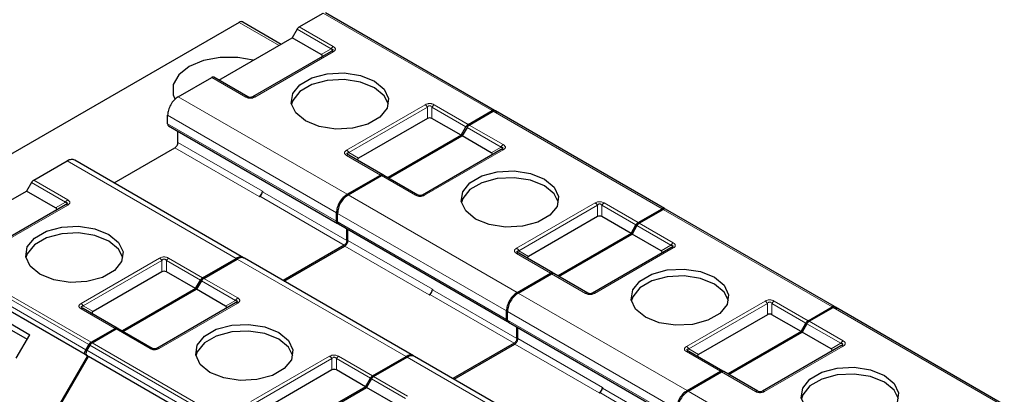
# Model space of a CAD drawing. Header units: millimetres. Extents: x 5 to 418, y 2 to 292.
# Tile 37 of 42: x 342 to 368, y 151 to 161. Entities that reach past the tile are written whole.
import ezdxf

# ---------------------------------------------------------------- set-up
doc = ezdxf.new("R2010")
doc.units = ezdxf.units.MM

msp = doc.modelspace()

# ---------------------------------------------------------------- linework, layer by layer
at = {"color": 7, "linetype": 'Continuous', "lineweight": 25}
for p, q in [((349.3464, 161.0628), (349.9832, 161.4304)), ((354.5404, 158.8402), (350.0432, 161.4364)), ((347.746, 161.1836), (335.8859, 154.3369)), ((347.846, 161.1935), (348.8649, 160.6052)), ((349.2864, 160.9995), (349.1557, 160.7731)), ((347.2041, 159.6464), (349.1557, 160.7731)), ((349.9301, 160.326), (349.1557, 160.7731)), ((350.1915, 160.4077), (348.0985, 159.1994)), ((350.2091, 160.4189), (350.1971, 160.4104)), ((346.1222, 159.2015), (347.0134, 159.716)), ((347.9785, 159.1994), (347.0734, 159.7219)), ((345.8394, 158.483), (345.8394, 158.7116)), ((352.7585, 158.6239), (350.9269, 157.5666)), ((353.6529, 158.1769), (352.8785, 158.6239)), ((353.8436, 158.4666), (354.4804, 158.8343)), ((353.8719, 158.4503), (354.5087, 158.8179)), ((354.5404, 158.8402), (354.6198, 158.7944)), ((359.0659, 156.2277), (354.5687, 158.8239)), ((345.8632, 158.4287), (350.3625, 155.8313)), ((353.6529, 158.1769), (353.7836, 158.4033)), ((353.8119, 158.387), (353.6812, 158.1606)), ((346.1151, 157.989), (346.1151, 158.2832)), ((353.6529, 158.1769), (351.7013, 157.0503)), ((351.7296, 157.0339), (353.6812, 158.1606)), ((354.4556, 157.7135), (353.6812, 158.1606)), ((344.4152, 156.9096), (346.0303, 157.842)), ((351.5706, 157.1257), (350.6655, 157.6482)), ((354.717, 157.7952), (352.624, 156.5869)), ((354.7346, 157.8064), (354.7226, 157.7979)), ((342.2753, 156.9808), (343.1665, 157.4952)), ((347.864, 154.9187), (343.3661, 157.5152)), ((350.6194, 156.6053), (351.5106, 157.1198)), ((350.6477, 156.589), (351.5389, 157.1035)), ((352.504, 156.5869), (351.5989, 157.1094)), ((342.2153, 156.9174), (342.0846, 156.691)), ((340.133, 155.5644), (342.0846, 156.691)), ((342.859, 156.244), (342.0846, 156.691)), ((348.2789, 156.5439), (348.293, 156.5521)), ((348.3637, 156.6909), (348.3637, 156.6745)), ((343.1204, 156.3257), (341.0274, 155.1174)), ((350.3366, 155.8868), (350.3366, 156.1155)), ((350.3649, 155.8705), (350.3649, 156.0991)), ((357.284, 156.0114), (355.4524, 154.9541)), ((358.1784, 155.5644), (357.404, 156.0114)), ((358.3691, 155.8541), (359.0059, 156.2218)), ((358.3974, 155.8378), (359.0342, 156.2054)), ((359.0659, 156.2277), (359.1453, 156.1819)), ((363.5914, 153.6152), (359.0942, 156.2114)), ((350.3886, 155.8162), (354.888, 153.2187)), ((358.1784, 155.5644), (358.3091, 155.7908)), ((358.3374, 155.7745), (358.2067, 155.5481)), ((350.6123, 155.3765), (350.6123, 155.687)), ((350.6406, 155.3765), (350.6406, 155.6707)), ((358.1784, 155.5644), (356.2268, 154.4378)), ((356.2551, 154.4214), (358.2067, 155.5481)), ((358.9811, 155.101), (358.2067, 155.5481)), ((350.5416, 155.254), (348.9124, 154.3134)), ((348.9407, 154.2971), (350.5558, 155.2295)), ((359.2601, 155.1938), (359.2481, 155.1854)), ((356.0961, 154.5132), (355.191, 155.0357)), ((359.2425, 155.1827), (357.1494, 153.9744)), ((343.7033, 152.3077), (339.2061, 154.9039)), ((346.7725, 154.3846), (347.6637, 154.8991)), ((346.8008, 154.3683), (347.692, 154.8827)), ((352.3895, 152.3061), (347.8916, 154.9027)), ((345.6875, 154.5419), (343.8558, 153.4845)), ((346.5818, 154.0949), (345.8075, 154.5419)), ((355.1449, 153.9928), (356.0361, 154.5073)), ((355.1732, 153.9765), (356.0643, 154.491)), ((357.0294, 153.9744), (356.1243, 154.4969)), ((346.5818, 154.0949), (346.7125, 154.3213)), ((346.7408, 154.3049), (346.6101, 154.0785)), ((346.5818, 154.0949), (344.6302, 152.9682)), ((344.6585, 152.9519), (346.6101, 154.0785)), ((347.3845, 153.6315), (346.6101, 154.0785)), ((352.8044, 153.9314), (352.8185, 153.9396)), ((352.8892, 154.0784), (352.8892, 154.062)), ((340.4592, 153.8571), (342.1702, 152.8693)), ((347.6459, 153.7132), (345.5529, 152.5049)), ((340.6381, 153.5922), (342.1002, 152.7481)), ((340.6781, 153.5691), (342.1002, 152.7481)), ((343.5888, 153.5689), (343.5768, 153.5774)), ((344.4995, 153.0437), (343.5944, 153.5662)), ((354.8621, 153.2743), (354.8621, 153.5029)), ((354.8903, 153.258), (354.8903, 153.4866)), ((361.8095, 153.3989), (359.9779, 152.3416)), ((362.7039, 152.9519), (361.9295, 153.3989)), ((362.8946, 153.2416), (363.5314, 153.6093)), ((362.9229, 153.2253), (363.5597, 153.5929)), ((363.5914, 153.6152), (363.6708, 153.5694)), ((368.1169, 151.0027), (363.6197, 153.5989)), ((354.9141, 153.2037), (359.4135, 150.6062)), ((362.7039, 152.9519), (362.8346, 153.1783)), ((362.8629, 153.162), (362.7322, 152.9356)), ((341.8103, 152.246), (342.1702, 152.8693)), ((343.8027, 152.6701), (344.4395, 153.0378)), ((343.831, 152.6538), (344.4678, 153.0214)), ((345.4329, 152.5049), (344.5278, 153.0274)), ((355.1378, 152.7639), (355.1378, 153.0745)), ((355.1661, 152.764), (355.1661, 153.0582)), ((362.7039, 152.9519), (360.7523, 151.8253)), ((360.7805, 151.8089), (362.7322, 152.9356)), ((363.5065, 152.4885), (362.7322, 152.9356)), ((343.6633, 152.4693), (343.7427, 152.6068)), ((343.771, 152.5905), (343.6916, 152.453)), ((355.0671, 152.6415), (353.4379, 151.7009)), ((353.4662, 151.6846), (355.0813, 152.617)), ((363.7855, 152.5813), (363.7736, 152.5729)), ((343.6633, 152.3308), (343.7033, 152.3077)), ((343.6916, 152.3144), (343.7316, 152.2913)), ((360.6215, 151.9007), (359.7164, 152.4232)), ((363.768, 152.5702), (361.6749, 151.3619)), ((343.7033, 152.3077), (341.2033, 147.9776)), ((341.2316, 147.9612), (343.7316, 152.2913)), ((348.2288, 149.6952), (343.7316, 152.2913)), ((351.298, 151.7721), (352.1892, 152.2866)), ((351.3263, 151.7558), (352.2175, 152.2702)), ((356.915, 149.6936), (352.4171, 152.2902)), ((350.2129, 151.9294), (348.3813, 150.872)), ((351.1073, 151.4824), (350.3329, 151.9294)), ((359.6704, 151.3803), (360.5615, 151.8948)), ((359.6987, 151.364), (360.5898, 151.8785)), ((361.5549, 151.3619), (360.6498, 151.8844)), ((351.1073, 151.4824), (351.238, 151.7088)), ((351.2663, 151.6924), (351.1356, 151.466)), ((351.1073, 151.4824), (349.1557, 150.3557)), ((349.184, 150.3394), (351.1356, 151.466)), ((351.91, 151.019), (351.1356, 151.466)), ((357.3299, 151.3189), (357.344, 151.3271)), ((357.4147, 151.4659), (357.4147, 151.4495))]:
    msp.add_line(p, q, dxfattribs=at)
at = {"color": 7, "linetype": 'Continuous', "lineweight": 18}
for p, q in [((354.4804, 158.8343), (349.9832, 161.4304)), ((348.8064, 160.5714), (347.746, 161.1836)), ((349.2864, 160.9995), (350.1915, 160.477)), ((349.3464, 161.0628), (350.2515, 160.5403)), ((349.9301, 160.326), (350.1915, 160.477)), ((350.2515, 160.4018), (348.1585, 159.1935)), ((347.9185, 159.1935), (347.0134, 159.716)), ((346.1222, 159.2015), (350.6194, 156.6053)), ((350.6055, 157.7809), (352.6985, 158.9891)), ((350.6655, 157.7175), (352.7585, 158.9258)), ((352.7585, 158.6239), (352.7585, 158.9258)), ((352.8785, 158.9258), (353.7836, 158.4033)), ((352.8785, 158.9258), (352.8785, 158.6239)), ((352.9385, 158.9891), (353.8436, 158.4666)), ((345.8394, 158.7116), (350.3366, 156.1155)), ((359.0059, 156.2218), (354.5087, 158.8179)), ((350.3366, 155.8868), (345.8394, 158.483)), ((353.8119, 158.387), (354.717, 157.8645)), ((353.8719, 158.4503), (354.777, 157.9278)), ((346.0303, 157.842), (348.2789, 156.5439)), ((346.1151, 157.989), (348.3637, 156.6909)), ((354.4556, 157.7135), (354.717, 157.8645)), ((351.5106, 157.1198), (350.6055, 157.6423)), ((350.6655, 157.7175), (350.9269, 157.5666)), ((354.777, 157.7893), (352.684, 156.581)), ((347.6637, 154.8991), (343.1665, 157.4952)), ((352.444, 156.581), (351.5389, 157.1035)), ((342.2153, 156.9174), (343.1204, 156.3949)), ((342.2753, 156.9808), (343.1804, 156.4583)), ((348.293, 156.5521), (350.5416, 155.254)), ((348.3637, 156.6745), (350.6123, 155.3765)), ((350.6477, 156.589), (355.1449, 153.9928)), ((343.1804, 156.3197), (341.0874, 155.1114)), ((342.859, 156.244), (343.1204, 156.3949)), ((355.131, 155.1684), (357.224, 156.3766)), ((355.191, 155.105), (357.284, 156.3133)), ((357.284, 156.0114), (357.284, 156.3133)), ((357.404, 156.3133), (358.3091, 155.7908)), ((357.404, 156.3133), (357.404, 156.0114)), ((357.464, 156.3766), (358.3691, 155.8541)), ((350.3649, 156.0991), (354.8621, 153.5029)), ((363.5314, 153.6093), (359.0342, 156.2054)), ((354.8621, 153.2743), (350.3649, 155.8705)), ((358.3374, 155.7745), (359.2425, 155.252)), ((358.3974, 155.8378), (359.3025, 155.3153)), ((339.2455, 155.203), (343.7427, 152.6068)), ((339.3055, 155.2663), (343.8027, 152.6701)), ((350.5558, 155.2295), (352.8044, 153.9314)), ((350.6406, 155.3765), (352.8892, 154.0784)), ((358.9811, 155.101), (359.2425, 155.252)), ((339.1661, 155.0655), (343.6633, 152.4693)), ((356.0361, 154.5073), (355.131, 155.0298)), ((355.191, 155.105), (355.4524, 154.9541)), ((359.3025, 155.1768), (357.2094, 153.9685)), ((343.6633, 152.3308), (339.1661, 154.927)), ((343.5344, 153.6988), (345.6275, 154.9071)), ((343.5944, 153.6355), (345.6875, 154.8438)), ((345.6875, 154.5419), (345.6875, 154.8438)), ((345.8075, 154.8438), (346.7125, 154.3213)), ((345.8075, 154.8438), (345.8075, 154.5419)), ((345.8675, 154.9071), (346.7725, 154.3846)), ((352.1892, 152.2866), (347.692, 154.8827)), ((356.9694, 153.9685), (356.0643, 154.491)), ((346.7408, 154.3049), (347.6459, 153.7824)), ((346.8008, 154.3683), (347.7059, 153.8458)), ((352.8185, 153.9396), (355.0671, 152.6415)), ((352.8892, 154.062), (355.1378, 152.7639)), ((355.1732, 153.9765), (359.6704, 151.3803)), ((343.5944, 153.6355), (343.8558, 153.4845)), ((347.7059, 153.7072), (345.6129, 152.4989)), ((347.3845, 153.6315), (347.6459, 153.7824)), ((359.6564, 152.5558), (361.7495, 153.7641)), ((359.7164, 152.4925), (361.8095, 153.7008)), ((361.8095, 153.3989), (361.8095, 153.7008)), ((361.9295, 153.7008), (362.8346, 153.1783)), ((361.9295, 153.7008), (361.9295, 153.3989)), ((361.9895, 153.7641), (362.8946, 153.2416)), ((344.4395, 153.0378), (343.5344, 153.5603)), ((354.8903, 153.4866), (359.3875, 150.8904)), ((368.0569, 150.9967), (363.5597, 153.5929)), ((359.3875, 150.6618), (354.8903, 153.258)), ((362.8629, 153.162), (363.768, 152.6395)), ((362.9229, 153.2253), (363.828, 152.7028)), ((345.3729, 152.4989), (344.4678, 153.0214)), ((343.771, 152.5905), (348.2682, 149.9943)), ((343.831, 152.6538), (348.3282, 150.0576)), ((355.0813, 152.617), (357.3299, 151.3189)), ((355.1661, 152.764), (357.4147, 151.4659)), ((363.5065, 152.4885), (363.768, 152.6395)), ((343.6916, 152.453), (348.1888, 149.8568)), ((348.1888, 149.7183), (343.6916, 152.3144)), ((360.5615, 151.8948), (359.6564, 152.4173)), ((359.7164, 152.4925), (359.9779, 152.3416)), ((363.828, 152.5642), (361.7349, 151.356)), ((348.0599, 151.0863), (350.1529, 152.2946)), ((348.1199, 151.023), (350.2129, 152.2313)), ((350.2129, 151.9294), (350.2129, 152.2313)), ((350.3329, 152.2313), (351.238, 151.7088)), ((350.3329, 152.2313), (350.3329, 151.9294)), ((350.3929, 152.2946), (351.298, 151.7721)), ((356.7147, 149.674), (352.2175, 152.2702)), ((361.4949, 151.356), (360.5898, 151.8785)), ((351.2663, 151.6924), (352.1714, 151.1699)), ((351.3263, 151.7558), (352.2314, 151.2333)), ((357.344, 151.3271), (359.5926, 150.029)), ((357.4147, 151.4495), (359.6633, 150.1514)), ((359.6987, 151.364), (364.1959, 148.7678))]:
    msp.add_line(p, q, dxfattribs=at)
at = {"color": 7, "linetype": 'Continuous', "lineweight": 25, "flags": 128}
for points in [[(348.1188, 160.1745), (347.7074, 160.2483), (347.2381, 160.2483), (346.7918, 160.1646), (346.4121, 160.0053), (346.1363, 159.7861), (345.9913, 159.5285), (345.9913, 159.2576), (346.0341, 159.148)], [(349.5093, 158.5606), (349.2503, 158.7741), (349.1334, 159.0259), (349.1728, 159.2855), (349.3636, 159.5218), (349.6828, 159.7061), (350.092, 159.8162), (350.5418, 159.8389), (350.9779, 159.7715), (351.3477, 159.622)], [(351.3477, 159.4423), (350.9779, 159.5918), (350.5418, 159.6593), (350.092, 159.6366), (349.6828, 159.5264), (349.3636, 159.3421), (349.1728, 159.1059), (349.1378, 159.0015)], [(351.3477, 159.622), (351.6067, 159.4085), (351.7236, 159.1567), (351.6842, 158.8971), (351.4934, 158.6609), (351.1741, 158.4766), (350.765, 158.3664), (350.3152, 158.3437), (349.8791, 158.4112), (349.5093, 158.5606)], [(351.7192, 159.0015), (351.6067, 159.2288), (351.3477, 159.4423)], [(354.0347, 155.9481), (353.7758, 156.1616), (353.6589, 156.4134), (353.6983, 156.673), (353.8891, 156.9093), (354.2083, 157.0936), (354.6175, 157.2037), (355.0673, 157.2264), (355.5034, 157.159), (355.8732, 157.0095)], [(355.8732, 156.8298), (355.5034, 156.9793), (355.0673, 157.0468), (354.6175, 157.0241), (354.2083, 156.9139), (353.8891, 156.7296), (353.6983, 156.4934), (353.6633, 156.389)], [(355.8732, 157.0095), (356.1322, 156.796), (356.249, 156.5442), (356.2097, 156.2846), (356.0189, 156.0484), (355.6996, 155.8641), (355.2904, 155.7539), (354.8407, 155.7312), (354.4046, 155.7986), (354.0347, 155.9481)], [(356.2446, 156.389), (356.1322, 156.6163), (355.8732, 156.8298)], [(342.4382, 154.4786), (342.1792, 154.6921), (342.0624, 154.9439), (342.1017, 155.2035), (342.2925, 155.4397), (342.6118, 155.624), (343.021, 155.7342), (343.4707, 155.7569), (343.9068, 155.6894), (344.2767, 155.5399)], [(344.2767, 155.3603), (343.9068, 155.5098), (343.4707, 155.5773), (343.021, 155.5545), (342.6118, 155.4444), (342.2925, 155.2601), (342.1017, 155.0239), (342.0668, 154.9195)], [(344.2767, 155.5399), (344.5356, 155.3264), (344.6525, 155.0747), (344.6131, 154.815), (344.4223, 154.5788), (344.1031, 154.3945), (343.6939, 154.2844), (343.2441, 154.2617), (342.808, 154.3291), (342.4382, 154.4786)], [(344.6481, 154.9195), (344.5356, 155.1468), (344.2767, 155.3603)], [(358.5602, 153.3356), (358.3013, 153.5491), (358.1844, 153.8009), (358.2238, 154.0605), (358.4146, 154.2968), (358.7338, 154.4811), (359.143, 154.5912), (359.5928, 154.6139), (360.0289, 154.5465), (360.3987, 154.397)], [(360.3987, 154.2173), (360.0289, 154.3668), (359.5928, 154.4343), (359.143, 154.4116), (358.7338, 154.3014), (358.4146, 154.1171), (358.2238, 153.8809), (358.1888, 153.7765)], [(360.3987, 154.397), (360.6577, 154.1835), (360.7745, 153.9317), (360.7352, 153.6721), (360.5444, 153.4358), (360.2251, 153.2515), (359.8159, 153.1414), (359.3662, 153.1187), (358.9301, 153.1861), (358.5602, 153.3356)], [(360.7701, 153.7765), (360.6577, 154.0038), (360.3987, 154.2173)], [(346.9637, 151.8661), (346.7047, 152.0796), (346.5879, 152.3314), (346.6272, 152.591), (346.818, 152.8272), (347.1373, 153.0115), (347.5464, 153.1217), (347.9962, 153.1444), (348.4323, 153.0769), (348.8022, 152.9274)], [(348.8022, 152.7478), (348.4323, 152.8973), (347.9962, 152.9647), (347.5464, 152.942), (347.1373, 152.8319), (346.818, 152.6476), (346.6272, 152.4114), (346.5923, 152.3069)], [(348.8022, 152.9274), (349.0611, 152.7139), (349.178, 152.4622), (349.1386, 152.2025), (348.9478, 151.9663), (348.6286, 151.782), (348.2194, 151.6719), (347.7696, 151.6491), (347.3335, 151.7166), (346.9637, 151.8661)], [(349.1736, 152.3069), (349.0611, 152.5343), (348.8022, 152.7478)], [(363.0857, 150.7231), (362.8267, 150.9366), (362.7099, 151.1884), (362.7492, 151.448), (362.9401, 151.6842), (363.2593, 151.8685), (363.6685, 151.9787), (364.1183, 152.0014), (364.5544, 151.934), (364.9242, 151.7845)], [(364.9242, 151.6048), (364.5544, 151.7543), (364.1183, 151.8218), (363.6685, 151.7991), (363.2593, 151.6889), (362.9401, 151.5046), (362.7492, 151.2684), (362.7143, 151.164)], [(364.9242, 151.7845), (365.1831, 151.571), (365.3, 151.3192), (365.2607, 151.0596), (365.0698, 150.8233), (364.7506, 150.639), (364.3414, 150.5289), (363.8916, 150.5062), (363.4555, 150.5736), (363.0857, 150.7231)], [(365.2956, 151.164), (365.1831, 151.3913), (364.9242, 151.6048)]]:
    msp.add_lwpolyline(points, dxfattribs=at)
at = {"color": 7, "linetype": 'Continuous', "lineweight": 25}
for centre, radius, start, end in [((347.8046, 161.1018), 0.1006, 65.68605, 125.61817), ((348.1795, 156.6993), 0.1844, 302.60548, 357.39452), ((348.2102, 156.6815), 0.1537, 302.60548, 357.39452), ((352.705, 154.0868), 0.1844, 302.60548, 357.39452), ((352.7357, 154.069), 0.1537, 302.60548, 357.39452), ((357.2305, 151.4742), 0.1844, 302.60548, 357.39452), ((357.2612, 151.4565), 0.1537, 302.60548, 357.39452)]:
    msp.add_arc(centre, radius, start, end, dxfattribs=at)
at = {"color": 7, "linetype": 'Continuous', "lineweight": 18}
for centre, radius, start, end in [((350.6406, 157.5932), 0.0604, 65.68605, 125.61817), ((343.2721, 156.3114), 0.1731, 121.95467, 151.14439), ((355.1661, 154.9807), 0.0604, 65.68605, 125.61817), ((347.7975, 153.6989), 0.1731, 121.95467, 151.14439), ((359.6916, 152.3682), 0.0604, 65.68605, 125.61817)]:
    msp.add_arc(centre, radius, start, end, dxfattribs=at)
at = {"color": 7, "linetype": 'Continuous', "lineweight": 25}
for centre, major_axis, ratio, start_param, end_param in [((349.7501, 160.2914), (0.2078, 0), 0.3332972, 5.7595865, 6.8067841), ((352.8185, 158.52), (0.12, 0), 0.9998916, 1.0471975, 2.0943951), ((351.1069, 157.5319), (0.2078, 0), 0.3332972, 2.6179939, 3.6651914), ((354.2756, 157.6789), (0.2078, 0), 0.3332972, 5.7595865, 6.8067841), ((342.679, 156.2094), (0.2078, 0), 0.3332972, 5.7595865, 6.8067841), ((357.344, 155.9075), (0.12, 0), 0.9998916, 1.0471975, 2.0943951), ((355.6324, 154.9194), (0.2078, 0), 0.3332972, 2.6179939, 3.6651914), ((358.8011, 155.0664), (0.2078, 0), 0.3332972, 5.7595865, 6.8067841), ((345.7475, 154.438), (0.12, 0), 0.9998916, 1.0471975, 2.0943951), ((347.2045, 153.5969), (0.2078, 0), 0.3332972, 5.7595865, 6.8067841), ((344.0358, 153.4499), (0.2078, 0), 0.3332972, 2.6179939, 3.6651915), ((361.8695, 153.295), (0.12, 0), 0.9998916, 1.0471975, 2.0943951), ((360.1579, 152.3069), (0.2078, 0), 0.3332972, 2.6179939, 3.6651914), ((363.3265, 152.4539), (0.2078, 0), 0.3332972, 5.7595865, 6.8067841), ((350.2729, 151.8255), (0.12, 0), 0.9998916, 1.0471975, 2.0943951)]:
    msp.add_ellipse(centre, major_axis=major_axis, ratio=ratio, start_param=start_param, end_param=end_param, dxfattribs=at)
for points in [[(349.3464, 161.0628), (349.3409, 161.0592), (349.3297, 161.0521), (349.3138, 161.037), (349.2989, 161.0195), (349.2906, 161.0062), (349.2864, 160.9995)], [(350.2515, 160.4018), (350.246, 160.4046), (350.2348, 160.4103), (350.2189, 160.4137), (350.204, 160.4134), (350.1957, 160.4096), (350.1915, 160.4077)], [(347.0734, 159.7219), (347.0692, 159.7238), (347.0609, 159.7276), (347.046, 159.7279), (347.03, 159.7245), (347.0189, 159.7188), (347.0134, 159.716)], [(346.1222, 159.2015), (346.0852, 159.1752), (346.011, 159.1226), (345.9175, 158.9931), (345.8521, 158.8474), (345.8436, 158.7569), (345.8394, 158.7116)], [(354.5404, 158.8402), (354.5363, 158.8421), (354.528, 158.8459), (354.5131, 158.8462), (354.4971, 158.8428), (354.486, 158.8371), (354.4804, 158.8343)], [(354.5687, 158.8239), (354.5646, 158.8258), (354.5563, 158.8295), (354.5414, 158.8298), (354.5254, 158.8265), (354.5143, 158.8208), (354.5087, 158.8179)], [(353.8436, 158.4666), (353.8381, 158.4631), (353.8269, 158.4559), (353.811, 158.4408), (353.7961, 158.4233), (353.7878, 158.41), (353.7836, 158.4033)], [(353.8719, 158.4503), (353.8663, 158.4467), (353.8552, 158.4396), (353.8392, 158.4245), (353.8244, 158.407), (353.8161, 158.3937), (353.8119, 158.387)], [(346.0303, 157.842), (346.0414, 157.8499), (346.0637, 157.8657), (346.0917, 157.9045), (346.1113, 157.9482), (346.1139, 157.9754), (346.1151, 157.989)], [(354.777, 157.7893), (354.7714, 157.7921), (354.7603, 157.7978), (354.7443, 157.8012), (354.7294, 157.8009), (354.7211, 157.7971), (354.717, 157.7952)], [(351.5706, 157.1257), (351.5664, 157.1276), (351.5581, 157.1314), (351.5432, 157.1317), (351.5272, 157.1283), (351.5161, 157.1227), (351.5106, 157.1198)], [(351.5989, 157.1094), (351.5947, 157.1113), (351.5864, 157.1151), (351.5715, 157.1154), (351.5555, 157.112), (351.5444, 157.1063), (351.5389, 157.1035)], [(342.2753, 156.9808), (342.2698, 156.9772), (342.2587, 156.9701), (342.2427, 156.955), (342.2278, 156.9375), (342.2195, 156.9241), (342.2153, 156.9174)], [(350.6194, 156.6053), (350.5824, 156.579), (350.5082, 156.5264), (350.4147, 156.3969), (350.3493, 156.2512), (350.3408, 156.1607), (350.3366, 156.1155)], [(350.6477, 156.589), (350.6106, 156.5627), (350.5365, 156.5101), (350.443, 156.3806), (350.3776, 156.2349), (350.3691, 156.1444), (350.3649, 156.0991)], [(343.1804, 156.3197), (343.1749, 156.3226), (343.1638, 156.3283), (343.1478, 156.3316), (343.1329, 156.3313), (343.1246, 156.3275), (343.1204, 156.3257)], [(359.0659, 156.2277), (359.0618, 156.2296), (359.0535, 156.2333), (359.0386, 156.2337), (359.0226, 156.2303), (359.0115, 156.2246), (359.0059, 156.2218)], [(359.0942, 156.2114), (359.09, 156.2133), (359.0817, 156.217), (359.0668, 156.2173), (359.0509, 156.214), (359.0398, 156.2083), (359.0342, 156.2054)], [(350.4214, 155.8378), (350.4103, 155.8329), (350.3881, 155.823), (350.36, 155.8294), (350.3404, 155.8505), (350.3378, 155.8747), (350.3366, 155.8868)], [(358.3691, 155.8541), (358.3635, 155.8506), (358.3524, 155.8434), (358.3364, 155.8283), (358.3215, 155.8108), (358.3132, 155.7975), (358.3091, 155.7908)], [(358.3974, 155.8378), (358.3918, 155.8342), (358.3807, 155.8271), (358.3647, 155.812), (358.3498, 155.7945), (358.3415, 155.7811), (358.3374, 155.7745)], [(350.6123, 155.3765), (350.6113, 155.3651), (350.6092, 155.3425), (350.5928, 155.3061), (350.5694, 155.2737), (350.5509, 155.2606), (350.5416, 155.254)], [(350.5558, 155.2295), (350.5669, 155.2374), (350.5891, 155.2532), (350.6172, 155.292), (350.6368, 155.3357), (350.6394, 155.3629), (350.6406, 155.3765)], [(359.3025, 155.1768), (359.2969, 155.1796), (359.2858, 155.1853), (359.2698, 155.1887), (359.2549, 155.1883), (359.2466, 155.1846), (359.2425, 155.1827)], [(356.0961, 154.5132), (356.0919, 154.5151), (356.0836, 154.5189), (356.0687, 154.5192), (356.0527, 154.5158), (356.0416, 154.5101), (356.0361, 154.5073)], [(356.1243, 154.4969), (356.1202, 154.4988), (356.1119, 154.5026), (356.097, 154.5029), (356.081, 154.4995), (356.0699, 154.4938), (356.0643, 154.491)], [(346.7725, 154.3846), (346.767, 154.381), (346.7559, 154.3739), (346.7399, 154.3588), (346.725, 154.3413), (346.7167, 154.3279), (346.7125, 154.3213)], [(346.8008, 154.3683), (346.7953, 154.3647), (346.7842, 154.3576), (346.7682, 154.3425), (346.7533, 154.325), (346.745, 154.3116), (346.7408, 154.3049)], [(355.1449, 153.9928), (355.1078, 153.9665), (355.0337, 153.9139), (354.9402, 153.7844), (354.8748, 153.6387), (354.8663, 153.5482), (354.8621, 153.5029)], [(355.1732, 153.9765), (355.1361, 153.9502), (355.062, 153.8976), (354.9685, 153.7681), (354.9031, 153.6224), (354.8946, 153.5319), (354.8903, 153.4866)], [(347.7059, 153.7072), (347.7004, 153.7101), (347.6893, 153.7158), (347.6733, 153.7191), (347.6584, 153.7188), (347.6501, 153.715), (347.6459, 153.7132)], [(363.5914, 153.6152), (363.5872, 153.6171), (363.5789, 153.6208), (363.564, 153.6211), (363.5481, 153.6178), (363.537, 153.6121), (363.5314, 153.6093)], [(343.5344, 153.5603), (343.54, 153.5631), (343.5511, 153.5688), (343.5671, 153.5722), (343.582, 153.5719), (343.5903, 153.5681), (343.5944, 153.5662)], [(363.6197, 153.5989), (363.6155, 153.6007), (363.6072, 153.6045), (363.5923, 153.6048), (363.5763, 153.6015), (363.5652, 153.5958), (363.5597, 153.5929)], [(354.9469, 153.2253), (354.9358, 153.2204), (354.9136, 153.2105), (354.8855, 153.2169), (354.8659, 153.238), (354.8633, 153.2622), (354.8621, 153.2743)], [(362.8946, 153.2416), (362.889, 153.2381), (362.8779, 153.2309), (362.8619, 153.2158), (362.847, 153.1983), (362.8387, 153.185), (362.8346, 153.1783)], [(362.9229, 153.2253), (362.9173, 153.2217), (362.9062, 153.2146), (362.8902, 153.1995), (362.8753, 153.182), (362.867, 153.1686), (362.8629, 153.162)], [(344.4995, 153.0437), (344.4954, 153.0456), (344.4871, 153.0494), (344.4722, 153.0497), (344.4562, 153.0463), (344.4451, 153.0406), (344.4395, 153.0378)], [(344.5278, 153.0274), (344.5236, 153.0293), (344.5153, 153.033), (344.5004, 153.0333), (344.4845, 153.03), (344.4734, 153.0243), (344.4678, 153.0214)], [(343.8027, 152.6701), (343.7971, 152.6666), (343.786, 152.6594), (343.77, 152.6443), (343.7552, 152.6268), (343.7468, 152.6135), (343.7427, 152.6068)], [(343.831, 152.6538), (343.8254, 152.6502), (343.8143, 152.6431), (343.7983, 152.628), (343.7834, 152.6105), (343.7751, 152.5972), (343.771, 152.5905)], [(355.1378, 152.7639), (355.1368, 152.7526), (355.1346, 152.73), (355.1183, 152.6936), (355.0949, 152.6612), (355.0764, 152.6481), (355.0671, 152.6415)], [(355.0813, 152.617), (355.0924, 152.6249), (355.1146, 152.6407), (355.1427, 152.6795), (355.1623, 152.7232), (355.1648, 152.7504), (355.1661, 152.764)], [(363.828, 152.5642), (363.8224, 152.5671), (363.8113, 152.5728), (363.7953, 152.5761), (363.7804, 152.5758), (363.7721, 152.5721), (363.768, 152.5702)], [(343.6633, 152.3308), (343.6564, 152.3369), (343.6425, 152.3491), (343.6365, 152.3846), (343.6425, 152.4269), (343.6564, 152.4552), (343.6633, 152.4693)], [(343.6916, 152.453), (343.6847, 152.4389), (343.6707, 152.4106), (343.6648, 152.3682), (343.6707, 152.3328), (343.6847, 152.3206), (343.6916, 152.3144)], [(360.6215, 151.9007), (360.6174, 151.9026), (360.6091, 151.9064), (360.5942, 151.9067), (360.5782, 151.9033), (360.5671, 151.8976), (360.5615, 151.8948)], [(360.6498, 151.8844), (360.6457, 151.8863), (360.6374, 151.8901), (360.6225, 151.8904), (360.6065, 151.887), (360.5954, 151.8813), (360.5898, 151.8785)], [(351.298, 151.7721), (351.2925, 151.7685), (351.2814, 151.7614), (351.2654, 151.7463), (351.2505, 151.7288), (351.2422, 151.7154), (351.238, 151.7088)], [(351.3263, 151.7558), (351.3208, 151.7522), (351.3096, 151.7451), (351.2937, 151.73), (351.2788, 151.7125), (351.2705, 151.6991), (351.2663, 151.6924)], [(359.6704, 151.3803), (359.6333, 151.354), (359.5592, 151.3014), (359.4657, 151.1719), (359.4003, 151.0262), (359.3918, 150.9357), (359.3875, 150.8904)], [(359.6987, 151.364), (359.6616, 151.3377), (359.5875, 151.2851), (359.494, 151.1556), (359.4286, 151.0099), (359.4201, 150.9194), (359.4158, 150.8741)]]:
    msp.add_open_spline(points, degree=3, dxfattribs=at)
at = {"color": 7, "linetype": 'Continuous', "lineweight": 18}
for points in [[(350.2515, 160.5403), (350.246, 160.5367), (350.2348, 160.5296), (350.2189, 160.5145), (350.204, 160.497), (350.1957, 160.4837), (350.1915, 160.477)], [(347.9785, 159.1994), (347.9743, 159.2013), (347.966, 159.2051), (347.9511, 159.2054), (347.9351, 159.202), (347.924, 159.1963), (347.9185, 159.1935)], [(348.1585, 159.1935), (348.1529, 159.1963), (348.1418, 159.202), (348.1258, 159.2054), (348.1109, 159.2051), (348.1026, 159.2013), (348.0985, 159.1994)], [(352.6985, 158.9891), (352.7041, 158.9856), (352.7152, 158.9784), (352.7312, 158.9633), (352.7461, 158.9458), (352.7544, 158.9325), (352.7585, 158.9258)], [(352.8785, 158.9258), (352.8827, 158.9325), (352.891, 158.9458), (352.9059, 158.9633), (352.9219, 158.9784), (352.933, 158.9856), (352.9385, 158.9891)], [(354.777, 157.9278), (354.7714, 157.9242), (354.7603, 157.9171), (354.7443, 157.902), (354.7294, 157.8845), (354.7211, 157.8712), (354.717, 157.8645)], [(350.6055, 157.7809), (350.611, 157.7773), (350.6222, 157.7701), (350.6381, 157.7551), (350.653, 157.7375), (350.6613, 157.7242), (350.6655, 157.7175)], [(352.504, 156.5869), (352.4998, 156.5888), (352.4915, 156.5926), (352.4766, 156.5929), (352.4606, 156.5895), (352.4495, 156.5838), (352.444, 156.581)], [(352.684, 156.581), (352.6784, 156.5838), (352.6673, 156.5895), (352.6513, 156.5929), (352.6364, 156.5926), (352.6281, 156.5888), (352.624, 156.5869)], [(357.224, 156.3766), (357.2296, 156.3731), (357.2407, 156.3659), (357.2567, 156.3508), (357.2716, 156.3333), (357.2799, 156.32), (357.284, 156.3133)], [(357.404, 156.3133), (357.4082, 156.32), (357.4165, 156.3333), (357.4313, 156.3508), (357.4473, 156.3659), (357.4584, 156.3731), (357.464, 156.3766)], [(359.3025, 155.3153), (359.2969, 155.3117), (359.2858, 155.3046), (359.2698, 155.2895), (359.2549, 155.272), (359.2466, 155.2586), (359.2425, 155.252)], [(355.131, 155.1684), (355.1365, 155.1648), (355.1476, 155.1576), (355.1636, 155.1425), (355.1785, 155.125), (355.1868, 155.1117), (355.191, 155.105)], [(345.6275, 154.9071), (345.633, 154.9035), (345.6441, 154.8964), (345.6601, 154.8813), (345.675, 154.8638), (345.6833, 154.8504), (345.6875, 154.8438)], [(345.8075, 154.8438), (345.8116, 154.8504), (345.8199, 154.8638), (345.8348, 154.8813), (345.8508, 154.8964), (345.8619, 154.9035), (345.8675, 154.9071)], [(357.0294, 153.9744), (357.0253, 153.9763), (357.017, 153.9801), (357.0021, 153.9804), (356.9861, 153.977), (356.975, 153.9713), (356.9694, 153.9685)], [(357.2094, 153.9685), (357.2039, 153.9713), (357.1928, 153.977), (357.1768, 153.9804), (357.1619, 153.9801), (357.1536, 153.9763), (357.1494, 153.9744)], [(343.5344, 153.6988), (343.54, 153.6952), (343.5511, 153.6881), (343.5671, 153.673), (343.582, 153.6555), (343.5903, 153.6422), (343.5944, 153.6355)], [(361.7495, 153.7641), (361.755, 153.7606), (361.7662, 153.7534), (361.7821, 153.7383), (361.797, 153.7208), (361.8053, 153.7075), (361.8095, 153.7008)], [(361.9295, 153.7008), (361.9336, 153.7075), (361.9419, 153.7208), (361.9568, 153.7383), (361.9728, 153.7534), (361.9839, 153.7606), (361.9895, 153.7641)], [(363.828, 152.7028), (363.8224, 152.6992), (363.8113, 152.6921), (363.7953, 152.677), (363.7804, 152.6595), (363.7721, 152.6461), (363.768, 152.6395)], [(345.4329, 152.5049), (345.4287, 152.5068), (345.4204, 152.5105), (345.4055, 152.5108), (345.3896, 152.5075), (345.3784, 152.5018), (345.3729, 152.4989)], [(345.6129, 152.4989), (345.6073, 152.5018), (345.5962, 152.5075), (345.5802, 152.5108), (345.5653, 152.5105), (345.557, 152.5068), (345.5529, 152.5049)], [(359.6564, 152.5558), (359.662, 152.5523), (359.6731, 152.5451), (359.6891, 152.53), (359.704, 152.5125), (359.7123, 152.4992), (359.7164, 152.4925)], [(350.1529, 152.2946), (350.1585, 152.291), (350.1696, 152.2839), (350.1856, 152.2688), (350.2005, 152.2513), (350.2088, 152.2379), (350.2129, 152.2313)], [(350.3329, 152.2313), (350.3371, 152.2379), (350.3454, 152.2513), (350.3603, 152.2688), (350.3763, 152.2839), (350.3874, 152.291), (350.3929, 152.2946)], [(361.5549, 151.3619), (361.5508, 151.3638), (361.5425, 151.3676), (361.5276, 151.3679), (361.5116, 151.3645), (361.5005, 151.3588), (361.4949, 151.356)], [(361.7349, 151.356), (361.7294, 151.3588), (361.7183, 151.3645), (361.7023, 151.3679), (361.6874, 151.3676), (361.6791, 151.3638), (361.6749, 151.3619)]]:
    msp.add_open_spline(points, degree=3, dxfattribs=at)
at = {"color": 7, "linetype": 'Continuous', "lineweight": 25}
for points, knots in [([(350.1915, 160.477), (350.2044, 160.4752), (350.2226, 160.4726), (350.2366, 160.4613), (350.2386, 160.4512), (350.2342, 160.4405), (350.2196, 160.425), (350.2031, 160.4149), (350.1915, 160.4077)], [0, 0, 0, 0, 0.2915567, 0.4094353, 0.5237228, 0.6250088, 0.734944, 1, 1, 1, 1]), ([(348.0985, 159.1994), (348.09, 159.195), (348.0782, 159.1889), (348.0534, 159.1838), (348.0352, 159.183), (348.018, 159.1848), (347.997, 159.1898), (347.9861, 159.1954), (347.9785, 159.1994)], [0, 0, 0, 0, 0.29155666, 0.40943532, 0.52372283, 0.62500884, 0.73494402, 1, 1, 1, 1]), ([(345.8394, 158.483), (345.8408, 158.4713), (345.8437, 158.4479), (345.8551, 158.4298), (345.8642, 158.4281), (345.8642, 158.4281)], [0, 0, 0, 0, 0.4999489, 0.9998979, 1, 1, 1, 1]), ([(354.717, 157.8645), (354.7299, 157.8627), (354.7481, 157.8601), (354.762, 157.8488), (354.7641, 157.8387), (354.7597, 157.828), (354.7451, 157.8125), (354.7286, 157.8024), (354.717, 157.7952)], [0, 0, 0, 0, 0.2915567, 0.4094353, 0.5237228, 0.6250088, 0.734944, 1, 1, 1, 1]), ([(350.6655, 157.6482), (350.6528, 157.6561), (350.6353, 157.6669), (350.6214, 157.6833), (350.618, 157.6936), (350.6212, 157.7023), (350.6349, 157.7125), (350.6526, 157.7154), (350.6655, 157.7175)], [0, 0, 0, 0, 0.288782, 0.3996105, 0.4976777, 0.5951187, 0.7063928, 1, 1, 1, 1]), ([(350.6528, 157.653), (350.6482, 157.6561), (350.6395, 157.662), (350.6348, 157.6683), (350.6326, 157.6713)], [0, 0, 0, 0, 0.5256895, 1, 1, 1, 1]), ([(343.3665, 157.515), (343.3373, 157.5256), (343.2789, 157.5467), (343.204, 157.5124), (343.1665, 157.4952)], [0, 0, 0, 0, 0.49994893, 1, 1, 1, 1]), ([(352.624, 156.5869), (352.6155, 156.5825), (352.6036, 156.5764), (352.5789, 156.5713), (352.5607, 156.5704), (352.5435, 156.5723), (352.5225, 156.5773), (352.5116, 156.5829), (352.504, 156.5869)], [0, 0, 0, 0, 0.2915567, 0.4094353, 0.5237228, 0.6250088, 0.734944, 1, 1, 1, 1]), ([(343.1204, 156.3949), (343.1331, 156.393), (343.1507, 156.3903), (343.1645, 156.3802), (343.168, 156.3716), (343.1648, 156.3613), (343.151, 156.3446), (343.1333, 156.3336), (343.1204, 156.3257)], [0, 0, 0, 0, 0.288782, 0.3996105, 0.4976777, 0.5951187, 0.7063928, 1, 1, 1, 1]), ([(343.1534, 156.3488), (343.1511, 156.3458), (343.1465, 156.3394), (343.1378, 156.3335), (343.1332, 156.3304)], [0, 0, 0, 0, 0.4744804, 1, 1, 1, 1]), ([(350.3649, 155.8705), (350.3663, 155.8588), (350.3692, 155.8354), (350.3805, 155.8173), (350.3897, 155.8156), (350.3897, 155.8156)], [0, 0, 0, 0, 0.4999489, 0.9998979, 1, 1, 1, 1]), ([(359.2425, 155.252), (359.2554, 155.2502), (359.2735, 155.2476), (359.2875, 155.2363), (359.2896, 155.2262), (359.2851, 155.2155), (359.2706, 155.2), (359.2541, 155.1899), (359.2425, 155.1827)], [0, 0, 0, 0, 0.2915567, 0.4094353, 0.5237228, 0.6250088, 0.734944, 1, 1, 1, 1]), ([(347.8637, 154.9189), (347.8345, 154.9294), (347.7761, 154.9505), (347.7012, 154.9162), (347.6637, 154.8991)], [0, 0, 0, 0, 0.4999489, 1, 1, 1, 1]), ([(355.191, 155.0357), (355.1783, 155.0436), (355.1607, 155.0544), (355.1469, 155.0708), (355.1435, 155.0811), (355.1466, 155.0898), (355.1604, 155.1), (355.1781, 155.1029), (355.191, 155.105)], [0, 0, 0, 0, 0.288782, 0.3996105, 0.4976777, 0.5951187, 0.7063928, 1, 1, 1, 1]), ([(355.1782, 155.0405), (355.1737, 155.0436), (355.1649, 155.0495), (355.1603, 155.0558), (355.1581, 155.0588)], [0, 0, 0, 0, 0.5256895, 1, 1, 1, 1]), ([(347.892, 154.9025), (347.8628, 154.9131), (347.8043, 154.9342), (347.7294, 154.8999), (347.692, 154.8827)], [0, 0, 0, 0, 0.49994893, 1, 1, 1, 1]), ([(357.1494, 153.9744), (357.141, 153.97), (357.1291, 153.9639), (357.1043, 153.9588), (357.0862, 153.9579), (357.069, 153.9597), (357.048, 153.9648), (357.0371, 153.9704), (357.0294, 153.9744)], [0, 0, 0, 0, 0.2915567, 0.4094353, 0.5237228, 0.6250088, 0.734944, 1, 1, 1, 1]), ([(343.5944, 153.5662), (343.5815, 153.5742), (343.5634, 153.5853), (343.5494, 153.6026), (343.5473, 153.6135), (343.5518, 153.6226), (343.5663, 153.6314), (343.5828, 153.6338), (343.5944, 153.6355)], [0, 0, 0, 0, 0.29155666, 0.40943532, 0.52372283, 0.62500884, 0.73494402, 1, 1, 1, 1]), ([(347.6459, 153.7824), (347.6586, 153.7805), (347.6762, 153.7778), (347.69, 153.7677), (347.6934, 153.7591), (347.6902, 153.7488), (347.6765, 153.7321), (347.6588, 153.7211), (347.6459, 153.7132)], [0, 0, 0, 0, 0.28878198, 0.3996105, 0.49767765, 0.59511869, 0.70639275, 1, 1, 1, 1]), ([(347.6788, 153.7362), (347.6766, 153.7333), (347.672, 153.7269), (347.6632, 153.721), (347.6587, 153.7179)], [0, 0, 0, 0, 0.4744804, 1, 1, 1, 1]), ([(354.8903, 153.258), (354.8918, 153.2463), (354.8947, 153.2229), (354.906, 153.2048), (354.9152, 153.203), (354.9152, 153.203)], [0, 0, 0, 0, 0.4999489, 0.9998979, 1, 1, 1, 1]), ([(363.768, 152.6395), (363.7809, 152.6377), (363.799, 152.6351), (363.813, 152.6238), (363.8151, 152.6137), (363.8106, 152.603), (363.796, 152.5875), (363.7796, 152.5773), (363.768, 152.5702)], [0, 0, 0, 0, 0.2915567, 0.4094353, 0.5237228, 0.6250088, 0.734944, 1, 1, 1, 1]), ([(345.5529, 152.5049), (345.5444, 152.5005), (345.5326, 152.4943), (345.5078, 152.4893), (345.4896, 152.4884), (345.4724, 152.4902), (345.4514, 152.4953), (345.4406, 152.5009), (345.4329, 152.5049)], [0, 0, 0, 0, 0.29155666, 0.40943532, 0.52372283, 0.62500884, 0.73494402, 1, 1, 1, 1]), ([(352.3892, 152.3063), (352.36, 152.3169), (352.3015, 152.338), (352.2266, 152.3037), (352.1892, 152.2866)], [0, 0, 0, 0, 0.4999489, 1, 1, 1, 1]), ([(352.4175, 152.29), (352.3883, 152.3006), (352.3298, 152.3217), (352.2549, 152.2874), (352.2175, 152.2702)], [0, 0, 0, 0, 0.49994893, 1, 1, 1, 1]), ([(359.7164, 152.4232), (359.7038, 152.4311), (359.6862, 152.4419), (359.6724, 152.4583), (359.6689, 152.4686), (359.6721, 152.4773), (359.6859, 152.4875), (359.7036, 152.4904), (359.7164, 152.4925)], [0, 0, 0, 0, 0.288782, 0.3996105, 0.4976777, 0.5951187, 0.7063928, 1, 1, 1, 1]), ([(359.7037, 152.428), (359.6991, 152.4311), (359.6904, 152.437), (359.6858, 152.4433), (359.6836, 152.4463)], [0, 0, 0, 0, 0.5256895, 1, 1, 1, 1]), ([(361.6749, 151.3619), (361.6665, 151.3575), (361.6546, 151.3514), (361.6298, 151.3463), (361.6116, 151.3454), (361.5945, 151.3472), (361.5734, 151.3523), (361.5626, 151.3579), (361.5549, 151.3619)], [0, 0, 0, 0, 0.29155666, 0.40943532, 0.52372283, 0.62500884, 0.73494402, 1, 1, 1, 1])]:
    msp.add_open_spline(points, degree=3, knots=knots, dxfattribs=at)
at = {"color": 7, "linetype": 'Continuous', "lineweight": 18}
for points, knots in [([(350.2515, 160.5403), (350.2684, 160.529), (350.292, 160.5131), (350.3057, 160.4869), (350.3077, 160.4687), (350.304, 160.4507), (350.2891, 160.4268), (350.267, 160.4121), (350.2515, 160.4018)], [0, 0, 0, 0, 0.2823256, 0.3956386, 0.5177703, 0.6311071, 0.7404354, 1, 1, 1, 1]), ([(348.1585, 159.1935), (348.1388, 159.1838), (348.1113, 159.1701), (348.066, 159.1622), (348.0344, 159.161), (348.0033, 159.1632), (347.9619, 159.1718), (347.9364, 159.1845), (347.9185, 159.1935)], [0, 0, 0, 0, 0.2823256, 0.3956386, 0.5177702, 0.6311071, 0.7404354, 1, 1, 1, 1]), ([(352.6985, 158.9891), (352.7182, 158.9989), (352.7457, 159.0125), (352.791, 159.0204), (352.8226, 159.0216), (352.8537, 159.0195), (352.8951, 159.0108), (352.9206, 158.9981), (352.9385, 158.9891)], [0, 0, 0, 0, 0.2823256, 0.3956386, 0.5177702, 0.6311071, 0.7404354, 1, 1, 1, 1]), ([(352.7585, 158.9258), (352.767, 158.9363), (352.7788, 158.9511), (352.8036, 158.9622), (352.8218, 158.9637), (352.839, 158.9604), (352.86, 158.9486), (352.8708, 158.9352), (352.8785, 158.9258)], [0, 0, 0, 0, 0.2915567, 0.4094353, 0.5237228, 0.6250088, 0.734944, 1, 1, 1, 1]), ([(354.777, 157.9278), (354.7938, 157.9165), (354.8175, 157.9006), (354.8312, 157.8744), (354.8332, 157.8562), (354.8295, 157.8382), (354.8146, 157.8143), (354.7925, 157.7996), (354.777, 157.7893)], [0, 0, 0, 0, 0.2823256, 0.3956386, 0.5177703, 0.6311071, 0.7404354, 1, 1, 1, 1]), ([(350.6055, 157.6423), (350.5897, 157.6529), (350.5667, 157.6683), (350.5521, 157.6935), (350.5486, 157.7117), (350.5523, 157.7297), (350.5665, 157.7545), (350.5895, 157.77), (350.6055, 157.7809)], [0, 0, 0, 0, 0.2646181, 0.3849548, 0.5040288, 0.613968, 0.7305828, 1, 1, 1, 1]), ([(352.684, 156.581), (352.6643, 156.5712), (352.6368, 156.5576), (352.5915, 156.5497), (352.5599, 156.5485), (352.5288, 156.5507), (352.4874, 156.5593), (352.4619, 156.572), (352.444, 156.581)], [0, 0, 0, 0, 0.2823256, 0.3956386, 0.5177702, 0.6311071, 0.7404354, 1, 1, 1, 1]), ([(343.1804, 156.4583), (343.1963, 156.4477), (343.2193, 156.4323), (343.2338, 156.4071), (343.2373, 156.3889), (343.2336, 156.3709), (343.2194, 156.3461), (343.1965, 156.3305), (343.1804, 156.3197)], [0, 0, 0, 0, 0.2646181, 0.3849548, 0.5040288, 0.613968, 0.7305828, 1, 1, 1, 1]), ([(357.224, 156.3766), (357.2437, 156.3864), (357.2712, 156.4), (357.3165, 156.4079), (357.3481, 156.4091), (357.3792, 156.407), (357.4206, 156.3983), (357.4461, 156.3856), (357.464, 156.3766)], [0, 0, 0, 0, 0.2823256, 0.3956386, 0.5177702, 0.6311071, 0.7404354, 1, 1, 1, 1]), ([(357.284, 156.3133), (357.2925, 156.3238), (357.3043, 156.3386), (357.3291, 156.3497), (357.3473, 156.3512), (357.3645, 156.3479), (357.3855, 156.3361), (357.3963, 156.3227), (357.404, 156.3133)], [0, 0, 0, 0, 0.2915567, 0.4094353, 0.5237228, 0.6250088, 0.734944, 1, 1, 1, 1]), ([(359.3025, 155.3153), (359.3193, 155.304), (359.3429, 155.2881), (359.3567, 155.2619), (359.3587, 155.2437), (359.355, 155.2257), (359.34, 155.2018), (359.318, 155.1871), (359.3025, 155.1768)], [0, 0, 0, 0, 0.28232556, 0.39563861, 0.51777026, 0.63110712, 0.7404354, 1, 1, 1, 1]), ([(345.6275, 154.9071), (345.6471, 154.9168), (345.6746, 154.9305), (345.72, 154.9384), (345.7516, 154.9395), (345.7826, 154.9374), (345.8241, 154.9288), (345.8495, 154.9161), (345.8675, 154.9071)], [0, 0, 0, 0, 0.2823256, 0.3956386, 0.5177702, 0.6311071, 0.7404354, 1, 1, 1, 1]), ([(355.131, 155.0298), (355.1151, 155.0404), (355.0921, 155.0558), (355.0776, 155.081), (355.0741, 155.0992), (355.0778, 155.1172), (355.092, 155.142), (355.115, 155.1575), (355.131, 155.1684)], [0, 0, 0, 0, 0.2646181, 0.3849548, 0.5040288, 0.613968, 0.7305828, 1, 1, 1, 1]), ([(345.6875, 154.8438), (345.6959, 154.8543), (345.7078, 154.8691), (345.7325, 154.8802), (345.7507, 154.8817), (345.7679, 154.8784), (345.7889, 154.8666), (345.7998, 154.8532), (345.8075, 154.8438)], [0, 0, 0, 0, 0.2915567, 0.4094353, 0.5237228, 0.6250088, 0.734944, 1, 1, 1, 1]), ([(357.2094, 153.9685), (357.1898, 153.9587), (357.1622, 153.9451), (357.1169, 153.9372), (357.0853, 153.936), (357.0543, 153.9382), (357.0128, 153.9468), (356.9874, 153.9595), (356.9694, 153.9685)], [0, 0, 0, 0, 0.2823256, 0.3956386, 0.5177702, 0.6311071, 0.7404354, 1, 1, 1, 1]), ([(343.5344, 153.5603), (343.5176, 153.5716), (343.4939, 153.5875), (343.4802, 153.6137), (343.4782, 153.6319), (343.4819, 153.6499), (343.4968, 153.6738), (343.5189, 153.6885), (343.5344, 153.6988)], [0, 0, 0, 0, 0.28232556, 0.39563861, 0.51777026, 0.63110712, 0.7404354, 1, 1, 1, 1]), ([(347.7059, 153.8458), (347.7217, 153.8352), (347.7448, 153.8198), (347.7593, 153.7946), (347.7628, 153.7764), (347.7591, 153.7584), (347.7449, 153.7335), (347.7219, 153.718), (347.7059, 153.7072)], [0, 0, 0, 0, 0.2646181, 0.3849548, 0.5040288, 0.613968, 0.7305828, 1, 1, 1, 1]), ([(361.7495, 153.7641), (361.7691, 153.7739), (361.7967, 153.7875), (361.842, 153.7954), (361.8736, 153.7966), (361.9047, 153.7944), (361.9461, 153.7858), (361.9716, 153.7731), (361.9895, 153.7641)], [0, 0, 0, 0, 0.2823256, 0.3956386, 0.5177702, 0.6311071, 0.7404354, 1, 1, 1, 1]), ([(361.8095, 153.7008), (361.8179, 153.7113), (361.8298, 153.7261), (361.8546, 153.7372), (361.8728, 153.7387), (361.8899, 153.7354), (361.911, 153.7236), (361.9218, 153.7102), (361.9295, 153.7008)], [0, 0, 0, 0, 0.2915567, 0.4094353, 0.5237228, 0.6250088, 0.734944, 1, 1, 1, 1]), ([(363.828, 152.7028), (363.8448, 152.6915), (363.8684, 152.6756), (363.8822, 152.6494), (363.8842, 152.6312), (363.8805, 152.6132), (363.8655, 152.5893), (363.8435, 152.5746), (363.828, 152.5642)], [0, 0, 0, 0, 0.28232556, 0.39563861, 0.51777026, 0.63110712, 0.7404354, 1, 1, 1, 1]), ([(345.6129, 152.4989), (345.5932, 152.4892), (345.5657, 152.4756), (345.5204, 152.4676), (345.4888, 152.4665), (345.4577, 152.4686), (345.4163, 152.4772), (345.3908, 152.49), (345.3729, 152.4989)], [0, 0, 0, 0, 0.2823256, 0.3956386, 0.5177702, 0.6311071, 0.7404354, 1, 1, 1, 1]), ([(350.1529, 152.2946), (350.1726, 152.3043), (350.2001, 152.318), (350.2454, 152.3259), (350.277, 152.327), (350.3081, 152.3249), (350.3495, 152.3163), (350.375, 152.3036), (350.3929, 152.2946)], [0, 0, 0, 0, 0.2823256, 0.3956386, 0.5177702, 0.6311071, 0.7404354, 1, 1, 1, 1]), ([(359.6564, 152.4173), (359.6406, 152.4279), (359.6176, 152.4433), (359.6031, 152.4685), (359.5996, 152.4867), (359.6033, 152.5047), (359.6175, 152.5295), (359.6404, 152.545), (359.6564, 152.5558)], [0, 0, 0, 0, 0.26461808, 0.38495477, 0.50402884, 0.61396803, 0.73058283, 1, 1, 1, 1]), ([(350.2129, 152.2313), (350.2214, 152.2418), (350.2333, 152.2566), (350.258, 152.2677), (350.2762, 152.2692), (350.2934, 152.2659), (350.3144, 152.2541), (350.3253, 152.2407), (350.3329, 152.2313)], [0, 0, 0, 0, 0.2915567, 0.4094353, 0.5237228, 0.6250088, 0.734944, 1, 1, 1, 1]), ([(361.7349, 151.356), (361.7153, 151.3462), (361.6877, 151.3326), (361.6424, 151.3247), (361.6108, 151.3235), (361.5797, 151.3256), (361.5383, 151.3343), (361.5129, 151.347), (361.4949, 151.356)], [0, 0, 0, 0, 0.2823256, 0.3956386, 0.5177702, 0.6311071, 0.7404354, 1, 1, 1, 1])]:
    msp.add_open_spline(points, degree=3, knots=knots, dxfattribs=at)

doc.saveas('drawing.dxf')
